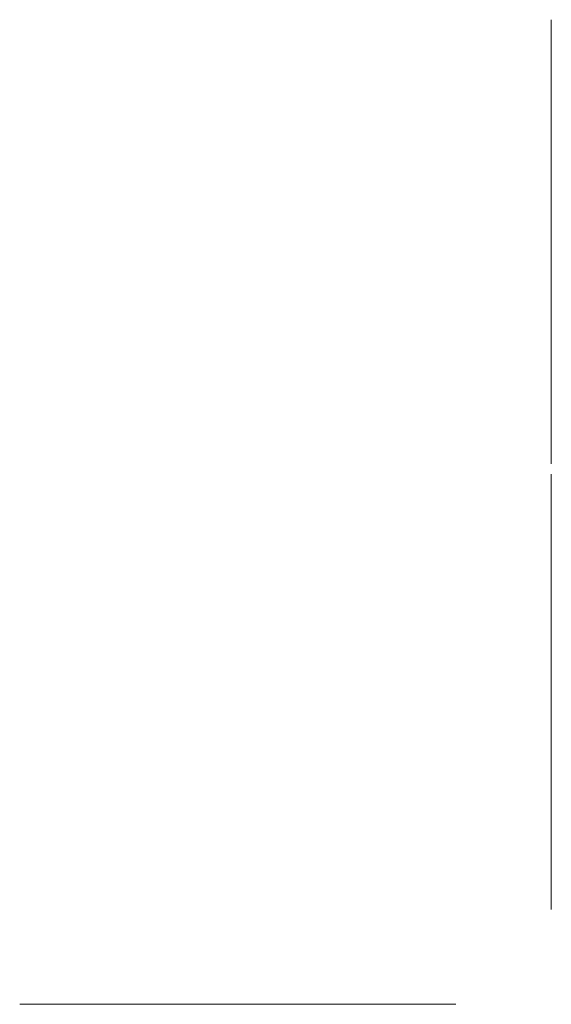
# Model space of a CAD drawing. Header units: millimetres. Extents: x -1234 to 1246, y -385 to 136.
# Tile 18 of 20: x 1106 to 1246, y -385 to -126. Entities that reach past the tile are written whole.
import ezdxf

# ---------------------------------------------------------------- set-up
doc = ezdxf.new("R2010")
doc.units = ezdxf.units.MM
doc.layers.add('PATTERN', color=254, linetype='Continuous', lineweight=0, true_color=0xbebebe)

msp = doc.modelspace()

# ---------------------------------------------------------------- linework, layer by layer
at = {"layer": 'PATTERN'}
for p, q in [((1245.88, -126.02, 574.84), (1245.88, -126.02, 626.7)), ((1245.88, -126.02, 455.44), (1245.88, -126.02, 507.3)), ((1245.88, -126.02, 336.03), (1245.88, -126.02, 387.9)), ((1245.88, -126.02, 631.29), (1245.88, -126.02, 683.15)), ((1245.88, -126.02, 511.89), (1245.88, -126.02, 563.75)), ((1245.88, -126.02, 392.49), (1245.88, -126.02, 444.35)), ((1245.88, -126.02, 275.18), (1245.88, -126.02, 324.95)), ((1245.88, -126.02, 694.24), (1245.88, -126.02, 746.02)), ((1245.88, -178.8, 627.62), (1245.88, -126.93, 627.62)), ((1245.88, -178.8, 508.22), (1245.88, -126.93, 508.22)), ((1245.88, -178.8, 388.81), (1245.88, -126.93, 388.81)), ((1245.88, -178.8, 630.37), (1245.88, -126.93, 630.37)), ((1245.88, -178.8, 510.97), (1245.88, -126.93, 510.97)), ((1245.88, -178.8, 391.57), (1245.88, -126.93, 391.57)), ((1245.88, -127.02, 274.17), (1245.88, -176.58, 274.17)), ((1245.88, -127.02, 747.02), (1245.88, -178.8, 747.02)), ((1245.88, -127.58, 693.59), (1245.88, -179.44, 745.45)), ((1245.88, -127.58, 574.19), (1245.88, -179.44, 626.05)), ((1245.88, -127.58, 454.79), (1245.88, -179.44, 506.65)), ((1245.88, -127.58, 335.39), (1245.88, -179.44, 387.25)), ((1245.88, -179.44, 631.94), (1245.88, -127.58, 683.8)), ((1245.88, -179.44, 512.54), (1245.88, -127.58, 564.4)), ((1245.88, -179.44, 393.14), (1245.88, -127.58, 445)), ((1245.88, -177.29, 275.89), (1245.88, -127.58, 325.6)), ((1245.88, -129.53, 691.64), (1245.88, -181.39, 743.5)), ((1245.88, -129.53, 572.24), (1245.88, -181.39, 624.1)), ((1245.88, -129.53, 452.84), (1245.88, -181.39, 504.7)), ((1245.88, -129.53, 333.44), (1245.88, -181.39, 385.3)), ((1245.88, -181.39, 633.89), (1245.88, -129.53, 685.75)), ((1245.88, -181.39, 514.49), (1245.88, -129.53, 566.35)), ((1245.88, -181.39, 395.09), (1245.88, -129.53, 446.95)), ((1245.88, -181.39, 275.68), (1245.88, -129.53, 327.55)), ((1245.88, -159.36, 690.07), (1245.88, -130.18, 690.07)), ((1245.88, -159.36, 570.67), (1245.88, -130.18, 570.67)), ((1245.88, -159.36, 451.27), (1245.88, -130.18, 451.27)), ((1245.88, -159.36, 331.87), (1245.88, -130.18, 331.87)), ((1245.88, -159.36, 687.32), (1245.88, -130.18, 687.32)), ((1245.88, -159.36, 567.92), (1245.88, -130.18, 567.92)), ((1245.88, -159.36, 448.52), (1245.88, -130.18, 448.52)), ((1245.88, -159.36, 329.11), (1245.88, -130.18, 329.11)), ((1245.88, -182.69, 713.03), (1245.88, -160.01, 690.34)), ((1245.88, -182.69, 593.63), (1245.88, -160.01, 570.94)), ((1245.88, -182.69, 474.22), (1245.88, -160.01, 451.54)), ((1245.88, -182.69, 354.82), (1245.88, -160.01, 332.14)), ((1245.88, -182.69, 664.37), (1245.88, -160.01, 687.05)), ((1245.88, -182.69, 544.96), (1245.88, -160.01, 567.65)), ((1245.88, -182.69, 425.56), (1245.88, -160.01, 448.25)), ((1245.88, -182.69, 306.16), (1245.88, -160.01, 328.84)), ((1245.88, -162.91, 689.35), (1245.88, -183.69, 710.13)), ((1245.88, -162.91, 569.94), (1245.88, -183.69, 590.73)), ((1245.88, -162.91, 450.54), (1245.88, -183.69, 471.33)), ((1245.88, -162.91, 331.14), (1245.88, -183.69, 351.92)), ((1245.88, -162.91, 688.05), (1245.88, -183.69, 667.26)), ((1245.88, -162.91, 568.65), (1245.88, -183.69, 547.86)), ((1245.88, -162.91, 449.24), (1245.88, -183.69, 428.46)), ((1245.88, -162.91, 329.84), (1245.88, -183.69, 309.06)), ((1245.88, -182.96, 713.68), (1245.88, -182.96, 742.85)), ((1245.88, -182.96, 594.28), (1245.88, -182.96, 623.45)), ((1245.88, -182.96, 474.87), (1245.88, -182.96, 504.05)), ((1245.88, -182.96, 355.47), (1245.88, -182.96, 384.65)), ((1245.88, -182.96, 634.54), (1245.88, -182.96, 663.72)), ((1245.88, -182.96, 515.14), (1245.88, -182.96, 544.31)), ((1245.88, -182.96, 395.74), (1245.88, -182.96, 424.91)), ((1245.88, -182.96, 276.33), (1245.88, -182.96, 305.51)), ((1245.88, -205.77, 689.35), (1245.88, -184.99, 710.13)), ((1245.88, -205.77, 569.94), (1245.88, -184.99, 590.73)), ((1245.88, -205.77, 450.54), (1245.88, -184.99, 471.33)), ((1245.88, -205.77, 331.14), (1245.88, -184.99, 351.92)), ((1245.88, -184.99, 667.26), (1245.88, -205.77, 688.05)), ((1245.88, -184.99, 547.86), (1245.88, -205.77, 568.65)), ((1245.88, -184.99, 428.46), (1245.88, -205.77, 449.24)), ((1245.88, -184.99, 309.06), (1245.88, -205.77, 329.84)), ((1245.88, -185.72, 713.68), (1245.88, -185.72, 742.85)), ((1245.88, -185.72, 594.28), (1245.88, -185.72, 623.45)), ((1245.88, -185.72, 474.87), (1245.88, -185.72, 504.05)), ((1245.88, -185.72, 355.47), (1245.88, -185.72, 384.65)), ((1245.88, -185.72, 634.54), (1245.88, -185.72, 663.72)), ((1245.88, -185.72, 515.14), (1245.88, -185.72, 544.31)), ((1245.88, -185.72, 395.74), (1245.88, -185.72, 424.91)), ((1245.88, -185.72, 276.33), (1245.88, -185.72, 305.51)), ((1245.88, -208.67, 687.05), (1245.88, -185.99, 664.37)), ((1245.88, -208.67, 567.65), (1245.88, -185.99, 544.96)), ((1245.88, -208.67, 448.25), (1245.88, -185.99, 425.56)), ((1245.88, -208.67, 328.84), (1245.88, -185.99, 306.16)), ((1245.88, -185.99, 713.03), (1245.88, -208.67, 690.34)), ((1245.88, -185.99, 593.63), (1245.88, -208.67, 570.94)), ((1245.88, -185.99, 474.22), (1245.88, -208.67, 451.54)), ((1245.88, -185.99, 354.82), (1245.88, -208.67, 332.14)), ((1245.88, -239.15, 691.64), (1245.88, -187.28, 743.5)), ((1245.88, -239.15, 572.24), (1245.88, -187.28, 624.1)), ((1245.88, -239.15, 452.84), (1245.88, -187.28, 504.7)), ((1245.88, -239.15, 333.44), (1245.88, -187.28, 385.3)), ((1245.88, -187.28, 633.89), (1245.88, -239.15, 685.75)), ((1245.88, -187.28, 514.49), (1245.88, -239.15, 566.35)), ((1245.88, -187.28, 395.09), (1245.88, -239.15, 446.95)), ((1245.88, -187.28, 275.68), (1245.88, -239.15, 327.55)), ((1245.88, -241.09, 693.59), (1245.88, -189.23, 745.45)), ((1245.88, -241.09, 574.19), (1245.88, -189.23, 626.05)), ((1245.88, -241.09, 454.79), (1245.88, -189.23, 506.65)), ((1245.88, -241.09, 335.39), (1245.88, -189.23, 387.25)), ((1245.88, -189.23, 631.94), (1245.88, -241.09, 683.8)), ((1245.88, -189.23, 512.54), (1245.88, -241.09, 564.4)), ((1245.88, -189.23, 393.14), (1245.88, -241.09, 445)), ((1245.88, -241.74, 627.62), (1245.88, -189.88, 627.62)), ((1245.88, -241.74, 508.22), (1245.88, -189.88, 508.22)), ((1245.88, -241.74, 388.81), (1245.88, -189.88, 388.81)), ((1245.88, -241.74, 630.37), (1245.88, -189.88, 630.37)), ((1245.88, -241.74, 510.97), (1245.88, -189.88, 510.97)), ((1245.88, -241.74, 391.57), (1245.88, -189.88, 391.57)), ((1245.88, -189.88, 747.02), (1245.88, -241.66, 747.02)), ((1245.88, -191.38, 275.89), (1245.88, -241.09, 325.6)), ((1245.88, -241.66, 274.17), (1245.88, -192.09, 274.17)), ((1245.88, -238.5, 687.32), (1245.88, -209.32, 687.32)), ((1245.88, -238.5, 567.92), (1245.88, -209.32, 567.92)), ((1245.88, -238.5, 448.52), (1245.88, -209.32, 448.52)), ((1245.88, -238.5, 329.11), (1245.88, -209.32, 329.11)), ((1245.88, -238.5, 690.07), (1245.88, -209.32, 690.07)), ((1245.88, -238.5, 570.67), (1245.88, -209.32, 570.67)), ((1245.88, -238.5, 451.27), (1245.88, -209.32, 451.27)), ((1245.88, -238.5, 331.87), (1245.88, -209.32, 331.87)), ((1245.88, -242.66, 574.84), (1245.88, -242.66, 626.7)), ((1245.88, -242.66, 455.44), (1245.88, -242.66, 507.3)), ((1245.88, -242.66, 336.03), (1245.88, -242.66, 387.9)), ((1245.88, -242.66, 631.29), (1245.88, -242.66, 683.15)), ((1245.88, -242.66, 511.89), (1245.88, -242.66, 563.75)), ((1245.88, -242.66, 392.49), (1245.88, -242.66, 444.35)), ((1245.88, -242.66, 275.18), (1245.88, -242.66, 324.95)), ((1245.88, -242.66, 746.02), (1245.88, -242.66, 694.24)), ((1245.88, -245.42, 574.84), (1245.88, -245.42, 626.7)), ((1245.88, -245.42, 455.44), (1245.88, -245.42, 507.3)), ((1245.88, -245.42, 336.03), (1245.88, -245.42, 387.9)), ((1245.88, -245.42, 631.29), (1245.88, -245.42, 683.15)), ((1245.88, -245.42, 511.89), (1245.88, -245.42, 563.75)), ((1245.88, -245.42, 392.49), (1245.88, -245.42, 444.35)), ((1245.88, -245.42, 275.18), (1245.88, -245.42, 324.95)), ((1245.88, -245.42, 694.24), (1245.88, -245.42, 746.02)), ((1245.88, -246.34, 627.62), (1245.88, -298.2, 627.62)), ((1245.88, -246.34, 508.22), (1245.88, -298.2, 508.22)), ((1245.88, -246.34, 388.81), (1245.88, -298.2, 388.81)), ((1245.88, -246.34, 630.37), (1245.88, -298.2, 630.37)), ((1245.88, -246.34, 510.97), (1245.88, -298.2, 510.97)), ((1245.88, -246.34, 391.57), (1245.88, -298.2, 391.57)), ((1245.88, -246.42, 274.17), (1245.88, -295.98, 274.17)), ((1245.88, -246.42, 747.02), (1245.88, -298.2, 747.02)), ((1245.88, -246.99, 693.59), (1245.88, -298.85, 745.45)), ((1245.88, -246.99, 574.19), (1245.88, -298.85, 626.05)), ((1245.88, -246.99, 454.79), (1245.88, -298.85, 506.65)), ((1245.88, -246.99, 335.39), (1245.88, -298.85, 387.25)), ((1245.88, -298.85, 631.94), (1245.88, -246.99, 683.8)), ((1245.88, -298.85, 512.54), (1245.88, -246.99, 564.4)), ((1245.88, -298.85, 393.14), (1245.88, -246.99, 445)), ((1245.88, -296.69, 275.89), (1245.88, -246.99, 325.6)), ((1245.88, -248.93, 691.64), (1245.88, -300.79, 743.5)), ((1245.88, -248.93, 572.24), (1245.88, -300.79, 624.1)), ((1245.88, -248.93, 452.84), (1245.88, -300.79, 504.7)), ((1245.88, -248.93, 333.44), (1245.88, -300.79, 385.3)), ((1245.88, -300.79, 633.89), (1245.88, -248.93, 685.75)), ((1245.88, -300.79, 514.49), (1245.88, -248.93, 566.35)), ((1245.88, -300.79, 395.09), (1245.88, -248.93, 446.95)), ((1245.88, -300.79, 275.68), (1245.88, -248.93, 327.55)), ((1245.88, -249.58, 687.32), (1245.88, -278.76, 687.32)), ((1245.88, -249.58, 567.92), (1245.88, -278.76, 567.92)), ((1245.88, -249.58, 448.52), (1245.88, -278.76, 448.52)), ((1245.88, -249.58, 329.11), (1245.88, -278.76, 329.11)), ((1245.88, -249.58, 690.07), (1245.88, -278.76, 690.07)), ((1245.88, -249.58, 570.67), (1245.88, -278.76, 570.67)), ((1245.88, -249.58, 451.27), (1245.88, -278.76, 451.27)), ((1245.88, -249.58, 331.87), (1245.88, -278.76, 331.87)), ((1245.88, -279.41, 687.05), (1245.88, -302.09, 664.37)), ((1245.88, -279.41, 567.65), (1245.88, -302.09, 544.96)), ((1245.88, -279.41, 448.25), (1245.88, -302.09, 425.56)), ((1245.88, -279.41, 328.84), (1245.88, -302.09, 306.16)), ((1245.88, -302.09, 713.03), (1245.88, -279.41, 690.34)), ((1245.88, -302.09, 593.63), (1245.88, -279.41, 570.94)), ((1245.88, -302.09, 474.22), (1245.88, -279.41, 451.54)), ((1245.88, -302.09, 354.82), (1245.88, -279.41, 332.14)), ((1245.88, -282.31, 689.35), (1245.88, -303.09, 710.13)), ((1245.88, -282.31, 569.94), (1245.88, -303.09, 590.73)), ((1245.88, -282.31, 450.54), (1245.88, -303.09, 471.33)), ((1245.88, -282.31, 331.14), (1245.88, -303.09, 351.92)), ((1245.88, -303.09, 667.26), (1245.88, -282.31, 688.05)), ((1245.88, -303.09, 547.86), (1245.88, -282.31, 568.65)), ((1245.88, -303.09, 428.46), (1245.88, -282.31, 449.24)), ((1245.88, -303.09, 309.06), (1245.88, -282.31, 329.84)), ((1245.88, -302.36, 713.68), (1245.88, -302.36, 742.85)), ((1245.88, -302.36, 594.28), (1245.88, -302.36, 623.45)), ((1245.88, -302.36, 474.87), (1245.88, -302.36, 504.05)), ((1245.88, -302.36, 355.47), (1245.88, -302.36, 384.65)), ((1245.88, -302.36, 634.54), (1245.88, -302.36, 663.72)), ((1245.88, -302.36, 515.14), (1245.88, -302.36, 544.31)), ((1245.88, -302.36, 395.74), (1245.88, -302.36, 424.91)), ((1245.88, -302.36, 276.33), (1245.88, -302.36, 305.51)), ((1245.88, -325.17, 689.35), (1245.88, -304.39, 710.13)), ((1245.88, -325.17, 569.94), (1245.88, -304.39, 590.73)), ((1245.88, -325.17, 450.54), (1245.88, -304.39, 471.33)), ((1245.88, -325.17, 331.14), (1245.88, -304.39, 351.92)), ((1245.88, -325.17, 688.05), (1245.88, -304.39, 667.26)), ((1245.88, -325.17, 568.65), (1245.88, -304.39, 547.86)), ((1245.88, -325.17, 449.24), (1245.88, -304.39, 428.46)), ((1245.88, -325.17, 329.84), (1245.88, -304.39, 309.06)), ((1245.88, -305.12, 713.68), (1245.88, -305.12, 742.85)), ((1245.88, -305.12, 594.28), (1245.88, -305.12, 623.45)), ((1245.88, -305.12, 474.87), (1245.88, -305.12, 504.05)), ((1245.88, -305.12, 355.47), (1245.88, -305.12, 384.65)), ((1245.88, -305.12, 634.54), (1245.88, -305.12, 663.72)), ((1245.88, -305.12, 515.14), (1245.88, -305.12, 544.31)), ((1245.88, -305.12, 395.74), (1245.88, -305.12, 424.91)), ((1245.88, -305.12, 276.53), (1245.88, -305.12, 305.51)), ((1245.88, -305.39, 713.03), (1245.88, -328.07, 690.34)), ((1245.88, -305.39, 593.63), (1245.88, -328.07, 570.94)), ((1245.88, -305.39, 474.22), (1245.88, -328.07, 451.54)), ((1245.88, -305.39, 354.82), (1245.88, -328.07, 332.14)), ((1245.88, -305.39, 664.37), (1245.88, -328.07, 687.05)), ((1245.88, -305.39, 544.96), (1245.88, -328.07, 567.65)), ((1245.88, -305.39, 425.56), (1245.88, -328.07, 448.25)), ((1245.88, -305.43, 306.2), (1245.88, -328.07, 328.84)), ((1245.88, -358.55, 691.64), (1245.88, -306.69, 743.5)), ((1245.88, -358.55, 572.24), (1245.88, -306.69, 624.1)), ((1245.88, -358.55, 452.84), (1245.88, -306.69, 504.7)), ((1245.88, -358.55, 333.44), (1245.88, -306.69, 385.3)), ((1245.88, -306.69, 633.89), (1245.88, -358.55, 685.75)), ((1245.88, -306.69, 514.49), (1245.88, -358.55, 566.35)), ((1245.88, -306.69, 395.09), (1245.88, -358.55, 446.95)), ((1245.88, -306.83, 275.82), (1245.88, -358.55, 327.55)), ((1245.88, -358.09, 696), (1245.88, -308.63, 745.45)), ((1245.88, -358.09, 576.59), (1245.88, -308.63, 626.05)), ((1245.88, -358.09, 457.19), (1245.88, -308.63, 506.65)), ((1245.88, -358.09, 337.79), (1245.88, -308.63, 387.25)), ((1245.88, -308.63, 631.94), (1245.88, -358.09, 681.4)), ((1245.88, -308.63, 512.54), (1245.88, -358.09, 562)), ((1245.88, -308.63, 393.14), (1245.88, -358.09, 442.59)), ((1245.88, -309.28, 627.62), (1245.88, -358.8, 627.62)), ((1245.88, -309.28, 508.22), (1245.88, -358.8, 508.22)), ((1245.88, -309.28, 388.81), (1245.88, -358.8, 388.81)), ((1245.88, -309.28, 510.97), (1245.88, -358.8, 510.97)), ((1245.88, -309.28, 391.57), (1245.88, -358.8, 391.57)), ((1245.88, -309.28, 630.37), (1245.88, -358.8, 630.37)), ((1245.88, -309.28, 747.02), (1245.88, -358.8, 747.02)), ((1245.88, -310.78, 275.88), (1245.88, -358.09, 323.19)), ((1245.88, -328.72, 690.07), (1245.88, -357.9, 690.07)), ((1245.88, -328.72, 570.67), (1245.88, -357.9, 570.67)), ((1245.88, -328.72, 451.27), (1245.88, -357.9, 451.27)), ((1245.88, -328.72, 331.87), (1245.88, -357.9, 331.87)), ((1245.88, -328.72, 687.32), (1245.88, -357.9, 687.32)), ((1245.88, -328.72, 567.92), (1245.88, -357.9, 567.92)), ((1245.88, -328.72, 448.52), (1245.88, -357.9, 448.52)), ((1245.88, -328.72, 329.11), (1245.88, -357.9, 329.11)), ((1245.88, -359.8, 322.48), (1245.88, -359.8, 275.17)), ((1245.88, -359.8, 631.38), (1245.88, -359.8, 680.69)), ((1245.88, -359.8, 577.3), (1245.88, -359.8, 626.62)), ((1245.88, -359.8, 511.97), (1245.88, -359.8, 561.29)), ((1245.88, -359.8, 457.9), (1245.88, -359.8, 507.21)), ((1245.88, -359.8, 392.57), (1245.88, -359.8, 441.89)), ((1245.88, -359.8, 338.5), (1245.88, -359.8, 387.81)), ((1245.88, -359.8, 746.02), (1245.88, -359.8, 696.7)), ((1106.17, -384.7, 327.64), (1106.14, -384.7, 277.87)), ((1106.21, -384.7, 390.58), (1106.18, -384.7, 338.72)), ((1106.22, -384.7, 395.22), (1106.25, -384.7, 447.08)), ((1106.26, -384.7, 458.17), (1106.29, -384.7, 507.94)), ((1106.33, -384.7, 562.52), (1106.29, -384.7, 512.75)), ((1106.37, -384.7, 625.46), (1106.33, -384.7, 573.6)), ((1106.37, -384.7, 630.1), (1106.4, -384.7, 681.96)), ((1106.41, -384.7, 693.05), (1106.44, -384.7, 742.82)), ((1107.13, -384.7, 391.5), (1159, -384.7, 391.47)), ((1107.14, -384.7, 394.3), (1159, -384.7, 394.27)), ((1107.15, -384.7, 276.86), (1156.71, -384.7, 276.83)), ((1107.28, -384.7, 626.38), (1159.15, -384.7, 626.35)), ((1107.29, -384.7, 508.94), (1156.86, -384.7, 508.91)), ((1107.29, -384.7, 629.18), (1159.15, -384.7, 629.15)), ((1107.3, -384.7, 511.74), (1156.86, -384.7, 511.71)), ((1107.45, -384.7, 743.82), (1157.01, -384.7, 743.79)), ((1107.74, -384.7, 328.28), (1157.42, -384.7, 278.54)), ((1159.64, -384.7, 389.9), (1107.75, -384.7, 338.07)), ((1159.65, -384.7, 395.84), (1107.82, -384.7, 447.73)), ((1107.83, -384.7, 457.52), (1157.57, -384.7, 507.2)), ((1107.89, -384.7, 563.16), (1157.57, -384.7, 513.42)), ((1159.79, -384.7, 624.78), (1107.9, -384.7, 572.95)), ((1159.8, -384.7, 630.72), (1107.97, -384.7, 682.61)), ((1107.98, -384.7, 692.4), (1157.72, -384.7, 742.08)), ((1109.69, -384.7, 330.23), (1161.52, -384.7, 278.34)), ((1161.59, -384.7, 387.95), (1109.7, -384.7, 336.12)), ((1161.6, -384.7, 397.78), (1109.77, -384.7, 449.68)), ((1109.77, -384.7, 455.57), (1161.67, -384.7, 507.4)), ((1109.84, -384.7, 565.11), (1161.67, -384.7, 513.22)), ((1161.74, -384.7, 622.83), (1109.85, -384.7, 571)), ((1161.75, -384.7, 632.66), (1109.92, -384.7, 684.56)), ((1109.92, -384.7, 690.45), (1161.82, -384.7, 742.28)), ((1110.34, -384.7, 331.8), (1139.52, -384.7, 331.78)), ((1110.34, -384.7, 334.55), (1139.52, -384.7, 334.54)), ((1110.42, -384.7, 454), (1139.6, -384.7, 453.98)), ((1110.42, -384.7, 451.25), (1139.6, -384.7, 451.23)), ((1110.49, -384.7, 566.68), (1139.67, -384.7, 566.66)), ((1110.5, -384.7, 569.43), (1139.67, -384.7, 569.41)), ((1110.57, -384.7, 688.88), (1139.75, -384.7, 688.86)), ((1110.57, -384.7, 686.12), (1139.75, -384.7, 686.11)), ((1162.84, -384.7, 308.81), (1140.17, -384.7, 331.51)), ((1140.17, -384.7, 334.8), (1162.87, -384.7, 357.47)), ((1162.95, -384.7, 476.92), (1140.25, -384.7, 454.25)), ((1140.25, -384.7, 450.96), (1162.92, -384.7, 428.26)), ((1162.99, -384.7, 543.69), (1140.32, -384.7, 566.39)), ((1140.32, -384.7, 569.68), (1163.02, -384.7, 592.35)), ((1163.1, -384.7, 711.8), (1140.4, -384.7, 689.13)), ((1140.4, -384.7, 685.84), (1163.07, -384.7, 663.14)), ((1163.87, -384.7, 354.57), (1143.07, -384.7, 333.81)), ((1143.07, -384.7, 332.51), (1163.84, -384.7, 311.71)), ((1163.91, -384.7, 431.16), (1143.15, -384.7, 451.95)), ((1143.15, -384.7, 453.25), (1163.94, -384.7, 474.02)), ((1164.02, -384.7, 589.45), (1143.22, -384.7, 568.68)), ((1143.22, -384.7, 567.39), (1163.99, -384.7, 546.59)), ((1164.07, -384.7, 666.04), (1143.3, -384.7, 686.83)), ((1143.3, -384.7, 688.13), (1164.09, -384.7, 708.9)), ((1163.11, -384.7, 308.16), (1163.09, -384.7, 278.99)), ((1163.16, -384.7, 387.3), (1163.14, -384.7, 358.12)), ((1163.17, -384.7, 398.43), (1163.18, -384.7, 427.61)), ((1163.22, -384.7, 477.57), (1163.23, -384.7, 506.75)), ((1163.26, -384.7, 543.04), (1163.24, -384.7, 513.86)), ((1163.31, -384.7, 622.18), (1163.29, -384.7, 593)), ((1163.32, -384.7, 633.31), (1163.34, -384.7, 662.49)), ((1163.37, -384.7, 712.45), (1163.39, -384.7, 741.63)), ((1185.93, -384.7, 332.48), (1165.14, -384.7, 311.71)), ((1185.93, -384.7, 333.78), (1165.16, -384.7, 354.57)), ((1186.01, -384.7, 451.93), (1165.21, -384.7, 431.16)), ((1186.01, -384.7, 453.22), (1165.24, -384.7, 474.02)), ((1186.08, -384.7, 567.36), (1165.29, -384.7, 546.59)), ((1186.08, -384.7, 568.66), (1165.32, -384.7, 589.45)), ((1186.16, -384.7, 686.8), (1165.36, -384.7, 666.03)), ((1186.16, -384.7, 688.1), (1165.39, -384.7, 708.9)), ((1165.86, -384.7, 308.16), (1165.85, -384.7, 287.9)), ((1165.91, -384.7, 387.3), (1165.89, -384.7, 358.12)), ((1165.92, -384.7, 398.43), (1165.94, -384.7, 427.61)), ((1165.97, -384.7, 477.57), (1165.99, -384.7, 506.43)), ((1166.01, -384.7, 543.04), (1166, -384.7, 514.18)), ((1166.06, -384.7, 622.18), (1166.05, -384.7, 593)), ((1166.07, -384.7, 633.31), (1166.09, -384.7, 662.49)), ((1166.12, -384.7, 712.45), (1166.14, -384.7, 732.7)), ((1166.13, -384.7, 308.81), (1188.83, -384.7, 331.48)), ((1166.16, -384.7, 357.47), (1188.83, -384.7, 334.77)), ((1166.21, -384.7, 428.26), (1188.91, -384.7, 450.93)), ((1166.24, -384.7, 476.92), (1188.91, -384.7, 454.22)), ((1166.28, -384.7, 543.69), (1188.98, -384.7, 566.36)), ((1166.31, -384.7, 592.35), (1188.98, -384.7, 569.65)), ((1166.36, -384.7, 663.13), (1189.06, -384.7, 685.81)), ((1166.39, -384.7, 711.8), (1189.06, -384.7, 689.1)), ((1175.56, -384.7, 286.97), (1166.77, -384.7, 286.98)), ((1175.85, -384.7, 733.62), (1167.06, -384.7, 733.63)), ((1167.48, -384.7, 387.95), (1219.31, -384.7, 336.05)), ((1167.49, -384.7, 397.78), (1219.38, -384.7, 449.61)), ((1167.63, -384.7, 622.83), (1219.46, -384.7, 570.93)), ((1167.64, -384.7, 632.66), (1219.53, -384.7, 684.49)), ((1167.7, -384.7, 507.14), (1219.26, -384.7, 455.51)), ((1167.7, -384.7, 513.47), (1219.33, -384.7, 565.03)), ((1169.43, -384.7, 389.89), (1218.85, -384.7, 340.41)), ((1169.44, -384.7, 395.83), (1218.92, -384.7, 445.25)), ((1169.58, -384.7, 624.77), (1219.01, -384.7, 575.29)), ((1169.59, -384.7, 630.71), (1219.07, -384.7, 680.13)), ((1218.94, -384.7, 459.85), (1169.96, -384.7, 508.89)), ((1169.96, -384.7, 508.89), (1220.68, -384.7, 508.83)), ((1169.96, -384.7, 511.71), (1220.68, -384.7, 511.71)), ((1219, -384.7, 560.69), (1169.96, -384.7, 511.71)), ((1170.08, -384.7, 394.26), (1219.6, -384.7, 394.23)), ((1170.08, -384.7, 391.46), (1219.6, -384.7, 391.43)), ((1170.23, -384.7, 626.34), (1219.75, -384.7, 626.31)), ((1170.23, -384.7, 629.14), (1219.75, -384.7, 629.11)), ((1176.22, -384.7, 287.24), (1219.18, -384.7, 330.15)), ((1176.5, -384.7, 733.35), (1219.41, -384.7, 690.39)), ((1218.85, -384.7, 325.81), (1181.67, -384.7, 288.68)), ((1219.09, -384.7, 694.73), (1181.95, -384.7, 731.91)), ((1182.37, -384.7, 286.97), (1219.53, -384.7, 286.95)), ((1182.66, -384.7, 733.62), (1219.82, -384.7, 733.59)), ((1189.48, -384.7, 334.5), (1218.66, -384.7, 334.49)), ((1189.48, -384.7, 331.75), (1218.53, -384.7, 331.73)), ((1189.56, -384.7, 451.19), (1218.73, -384.7, 451.18)), ((1189.56, -384.7, 453.95), (1218.61, -384.7, 453.93)), ((1189.63, -384.7, 569.38), (1218.81, -384.7, 569.36)), ((1189.63, -384.7, 566.63), (1218.68, -384.7, 566.61)), ((1189.71, -384.7, 686.07), (1218.89, -384.7, 686.06)), ((1189.71, -384.7, 688.83), (1218.76, -384.7, 688.81)), ((1220.53, -384.7, 287.95), (1220.56, -384.7, 325.1)), ((1220.6, -384.7, 390.43), (1220.57, -384.7, 341.12)), ((1220.6, -384.7, 395.23), (1220.63, -384.7, 444.54)), ((1220.68, -384.7, 508.83), (1220.64, -384.7, 460.55)), ((1220.68, -384.7, 511.71), (1220.71, -384.7, 559.98)), ((1220.75, -384.7, 625.3), (1220.72, -384.7, 576)), ((1220.75, -384.7, 630.11), (1220.79, -384.7, 679.42)), ((1220.82, -384.7, 732.59), (1220.8, -384.7, 695.43))]:
    msp.add_line(p, q, dxfattribs=at)
msp.add_lwpolyline([(1245.88, -358.8), (1245.88, -311.49)], dxfattribs=at)
at = {"layer": 'PATTERN', "extrusion": (-1, 0, 0)}
for centre, radius, start, end in [((126.93, 626.7, -1245.88), 0.918, 90, 180), ((126.93, 507.3, -1245.88), 0.918, 90, 180), ((126.93, 387.9, -1245.88), 0.918, 90, 180), ((126.93, 694.24, -1245.88), 0.918, 180, 315), ((126.93, 574.84, -1245.88), 0.918, 180, 315), ((126.93, 455.44, -1245.88), 0.918, 180, 315), ((126.93, 336.03, -1245.88), 0.918, 180, 315), ((126.93, 683.15, -1245.88), 0.918, 45, 180), ((126.93, 563.75, -1245.88), 0.918, 45, 180), ((126.93, 444.35, -1245.88), 0.918, 45, 180), ((126.93, 324.95, -1245.88), 0.918, 45, 180), ((126.93, 392.49, -1245.88), 0.919, 180, 270), ((126.93, 631.29, -1245.88), 0.919, 180, 270), ((126.93, 511.89, -1245.88), 0.919, 180, 270), ((127.02, 275.18, -1245.88), 1, 180, 270), ((130.18, 690.99, -1245.88), 0.918, 135, 270), ((130.18, 571.59, -1245.88), 0.918, 135, 270), ((130.18, 452.19, -1245.88), 0.918, 135, 270), ((130.18, 332.79, -1245.88), 0.918, 135, 270), ((130.18, 686.4, -1245.88), 0.918, 90, 225), ((130.18, 567, -1245.88), 0.918, 90, 225), ((130.18, 447.6, -1245.88), 0.918, 90, 225), ((130.18, 328.2, -1245.88), 0.918, 90, 225), ((159.36, 686.4, -1245.88), 0.918, 45, 90), ((159.36, 567, -1245.88), 0.918, 45, 90), ((159.36, 447.6, -1245.88), 0.918, 45, 90), ((159.36, 328.2, -1245.88), 0.918, 45, 90), ((159.36, 690.99, -1245.88), 0.918, 270, 315), ((159.36, 571.59, -1245.88), 0.918, 270, 315), ((159.36, 452.19, -1245.88), 0.918, 270, 315), ((159.36, 332.79, -1245.88), 0.918, 270, 315), ((163.56, 688.7, -1245.88), 0.918, 135, 225), ((163.56, 569.29, -1245.88), 0.918, 135, 225), ((163.56, 449.89, -1245.88), 0.918, 135, 225), ((163.56, 330.49, -1245.88), 0.918, 135, 225), ((176.58, 275.18, -1245.88), 1, 270, 45), ((178.8, 631.29, -1245.88), 0.918, 270, 45), ((178.8, 511.89, -1245.88), 0.918, 270, 45), ((178.8, 392.49, -1245.88), 0.918, 270, 45), ((178.8, 746.1, -1245.88), 0.918, 315, 90), ((178.8, 626.7, -1245.88), 0.918, 315, 90), ((178.8, 507.3, -1245.88), 0.918, 315, 90), ((178.8, 387.9, -1245.88), 0.918, 315, 90), ((182.04, 634.54, -1245.88), 0.918, 225, 0), ((182.04, 515.14, -1245.88), 0.918, 225, 0), ((182.04, 395.74, -1245.88), 0.918, 225, 0), ((182.04, 276.33, -1245.88), 0.918, 225, 0), ((182.04, 742.85, -1245.88), 0.918, 0, 135), ((182.04, 623.45, -1245.88), 0.918, 0, 135), ((182.04, 504.05, -1245.88), 0.918, 0, 135), ((182.04, 384.65, -1245.88), 0.918, 0, 135), ((182.04, 663.72, -1245.88), 0.918, 0, 45), ((182.04, 544.31, -1245.88), 0.918, 0, 45), ((182.04, 424.91, -1245.88), 0.918, 0, 45), ((182.04, 305.51, -1245.88), 0.918, 0, 45), ((182.04, 713.68, -1245.88), 0.918, 315, 360), ((182.04, 594.28, -1245.88), 0.918, 315, 360), ((182.04, 474.87, -1245.88), 0.918, 315, 360), ((182.04, 355.47, -1245.88), 0.918, 315, 360), ((184.34, 667.91, -1245.88), 0.918, 225, 315), ((184.34, 548.51, -1245.88), 0.918, 225, 315), ((184.34, 429.11, -1245.88), 0.918, 225, 315), ((184.34, 309.71, -1245.88), 0.918, 225, 315), ((184.34, 709.48, -1245.88), 0.918, 45, 135), ((184.34, 590.08, -1245.88), 0.918, 45, 135), ((184.34, 470.68, -1245.88), 0.918, 45, 135), ((184.34, 351.27, -1245.88), 0.918, 45, 135), ((186.63, 634.54, -1245.88), 0.918, 180, 315), ((186.63, 515.14, -1245.88), 0.918, 180, 315), ((186.63, 395.74, -1245.88), 0.918, 180, 315), ((186.63, 276.33, -1245.88), 0.918, 180, 315), ((186.63, 663.72, -1245.88), 0.918, 135, 180), ((186.63, 544.31, -1245.88), 0.918, 135, 180), ((186.63, 424.91, -1245.88), 0.918, 135, 180), ((186.63, 305.51, -1245.88), 0.918, 135, 180), ((186.63, 742.85, -1245.88), 0.918, 45, 180), ((186.63, 623.45, -1245.88), 0.918, 45, 180), ((186.63, 504.05, -1245.88), 0.918, 45, 180), ((186.63, 384.65, -1245.88), 0.918, 45, 180), ((186.63, 713.68, -1245.88), 0.918, 180, 225), ((186.63, 594.28, -1245.88), 0.918, 180, 225), ((186.63, 474.87, -1245.88), 0.918, 180, 225), ((186.63, 355.47, -1245.88), 0.918, 180, 225), ((189.88, 631.29, -1245.88), 0.918, 135, 270), ((189.88, 511.89, -1245.88), 0.918, 135, 270), ((189.88, 392.49, -1245.88), 0.918, 135, 270), ((189.88, 746.1, -1245.88), 0.918, 90, 225), ((189.88, 626.7, -1245.88), 0.918, 90, 225), ((189.88, 507.3, -1245.88), 0.918, 90, 225), ((189.88, 387.9, -1245.88), 0.918, 90, 225), ((192.09, 275.18, -1245.88), 1, 135, 270), ((205.12, 688.7, -1245.88), 0.918, 315, 45), ((205.12, 569.29, -1245.88), 0.918, 315, 45), ((205.12, 449.89, -1245.88), 0.918, 315, 45), ((205.12, 330.49, -1245.88), 0.918, 315, 45), ((209.32, 686.4, -1245.88), 0.918, 90, 135), ((209.32, 567, -1245.88), 0.918, 90, 135), ((209.32, 447.6, -1245.88), 0.918, 90, 135), ((209.32, 328.2, -1245.88), 0.918, 90, 135), ((209.32, 690.99, -1245.88), 0.918, 225, 270), ((209.32, 571.59, -1245.88), 0.918, 225, 270), ((209.32, 452.19, -1245.88), 0.918, 225, 270), ((209.32, 332.79, -1245.88), 0.918, 225, 270), ((238.5, 690.99, -1245.88), 0.918, 270, 45), ((238.5, 571.59, -1245.88), 0.918, 270, 45), ((238.5, 452.19, -1245.88), 0.918, 270, 45), ((238.5, 332.79, -1245.88), 0.918, 270, 45), ((238.5, 686.4, -1245.88), 0.918, 315, 90), ((238.5, 567, -1245.88), 0.918, 315, 90), ((238.5, 447.6, -1245.88), 0.918, 315, 90), ((238.5, 328.2, -1245.88), 0.918, 315, 90), ((241.74, 694.24, -1245.88), 0.918, 225, 0), ((241.74, 574.84, -1245.88), 0.918, 225, 0), ((241.74, 455.44, -1245.88), 0.918, 225, 0), ((241.74, 336.03, -1245.88), 0.918, 225, 0), ((241.74, 683.15, -1245.88), 0.918, 0, 135), ((241.74, 563.75, -1245.88), 0.918, 0, 135), ((241.74, 444.35, -1245.88), 0.918, 0, 135), ((241.74, 324.95, -1245.88), 0.918, 0, 135), ((241.66, 275.18, -1245.88), 1, 270, 0), ((241.74, 631.29, -1245.88), 0.919, 270, 0), ((241.74, 511.89, -1245.88), 0.919, 270, 0), ((241.74, 392.49, -1245.88), 0.919, 270, 0), ((241.74, 626.7, -1245.88), 0.918, 0, 90), ((241.74, 507.3, -1245.88), 0.918, 0, 90), ((241.74, 387.9, -1245.88), 0.918, 0, 90), ((246.34, 626.7, -1245.88), 0.918, 90, 180), ((246.34, 507.3, -1245.88), 0.918, 90, 180), ((246.34, 387.9, -1245.88), 0.918, 90, 180), ((246.34, 694.24, -1245.88), 0.918, 180, 315), ((246.34, 574.84, -1245.88), 0.918, 180, 315), ((246.34, 455.44, -1245.88), 0.918, 180, 315), ((246.34, 336.03, -1245.88), 0.918, 180, 315), ((246.34, 683.15, -1245.88), 0.918, 45, 180), ((246.34, 563.75, -1245.88), 0.918, 45, 180), ((246.34, 444.35, -1245.88), 0.918, 45, 180), ((246.34, 324.95, -1245.88), 0.918, 45, 180), ((246.34, 631.29, -1245.88), 0.919, 180, 270), ((246.34, 511.89, -1245.88), 0.919, 180, 270), ((246.34, 392.49, -1245.88), 0.919, 180, 270), ((246.42, 275.18, -1245.88), 1, 180, 270), ((249.58, 690.99, -1245.88), 0.918, 135, 270), ((249.58, 571.59, -1245.88), 0.918, 135, 270), ((249.58, 452.19, -1245.88), 0.918, 135, 270), ((249.58, 332.79, -1245.88), 0.918, 135, 270), ((249.58, 686.4, -1245.88), 0.918, 90, 225), ((249.58, 567, -1245.88), 0.918, 90, 225), ((249.58, 447.6, -1245.88), 0.918, 90, 225), ((249.58, 328.2, -1245.88), 0.918, 90, 225), ((278.76, 686.4, -1245.88), 0.918, 45, 90), ((278.76, 567, -1245.88), 0.918, 45, 90), ((278.76, 447.6, -1245.88), 0.918, 45, 90), ((278.76, 328.2, -1245.88), 0.918, 45, 90), ((278.76, 690.99, -1245.88), 0.918, 270, 315), ((278.76, 571.59, -1245.88), 0.918, 270, 315), ((278.76, 452.19, -1245.88), 0.918, 270, 315), ((278.76, 332.79, -1245.88), 0.918, 270, 315), ((282.96, 688.7, -1245.88), 0.918, 135, 225), ((282.96, 569.29, -1245.88), 0.918, 135, 225), ((282.96, 449.89, -1245.88), 0.918, 135, 225), ((282.96, 330.49, -1245.88), 0.918, 135, 225), ((295.98, 275.18, -1245.88), 1, 270, 45), ((298.2, 631.29, -1245.88), 0.918, 270, 45), ((298.2, 511.89, -1245.88), 0.918, 270, 45), ((298.2, 392.49, -1245.88), 0.918, 270, 45), ((298.2, 746.1, -1245.88), 0.918, 315, 90), ((298.2, 626.7, -1245.88), 0.918, 315, 90), ((298.2, 507.3, -1245.88), 0.918, 315, 90), ((298.2, 387.9, -1245.88), 0.918, 315, 90), ((301.44, 634.54, -1245.88), 0.918, 225, 0), ((301.44, 515.14, -1245.88), 0.918, 225, 0), ((301.44, 395.74, -1245.88), 0.918, 225, 0), ((301.44, 276.33, -1245.88), 0.918, 225, 0), ((301.44, 742.85, -1245.88), 0.918, 0, 135), ((301.44, 623.45, -1245.88), 0.918, 0, 135), ((301.44, 504.05, -1245.88), 0.918, 0, 135), ((301.44, 384.65, -1245.88), 0.918, 0, 135), ((301.44, 663.72, -1245.88), 0.918, 0, 45), ((301.44, 544.31, -1245.88), 0.918, 0, 45), ((301.44, 424.91, -1245.88), 0.918, 0, 45), ((301.44, 305.51, -1245.88), 0.918, 0, 45), ((301.44, 713.68, -1245.88), 0.918, 315, 360), ((301.44, 594.28, -1245.88), 0.918, 315, 360), ((301.44, 474.87, -1245.88), 0.918, 315, 360), ((301.44, 355.47, -1245.88), 0.918, 315, 360), ((303.74, 709.48, -1245.88), 0.918, 45, 135), ((303.74, 590.08, -1245.88), 0.918, 45, 135), ((303.74, 470.68, -1245.88), 0.918, 45, 135), ((303.74, 351.27, -1245.88), 0.918, 45, 135), ((303.74, 667.91, -1245.88), 0.918, 225, 315), ((303.74, 548.51, -1245.88), 0.918, 225, 315), ((303.74, 429.11, -1245.88), 0.918, 225, 315), ((303.74, 309.71, -1245.88), 0.918, 225, 315), ((306.04, 634.54, -1245.88), 0.918, 180, 315), ((306.04, 515.14, -1245.88), 0.918, 180, 315), ((306.04, 395.74, -1245.88), 0.918, 180, 315), ((306.04, 663.72, -1245.88), 0.918, 135, 180), ((306.04, 544.31, -1245.88), 0.918, 135, 180), ((306.04, 424.91, -1245.88), 0.918, 135, 180), ((306.04, 305.51, -1245.88), 0.918, 135, 180), ((306.04, 742.85, -1245.88), 0.918, 45, 180), ((306.04, 623.45, -1245.88), 0.918, 45, 180), ((306.04, 504.05, -1245.88), 0.918, 45, 180), ((306.04, 384.65, -1245.88), 0.918, 45, 180), ((306.04, 713.68, -1245.88), 0.918, 180, 225), ((306.04, 594.28, -1245.88), 0.918, 180, 225), ((306.04, 474.87, -1245.88), 0.918, 180, 225), ((306.04, 355.47, -1245.88), 0.918, 180, 225), ((306.12, 276.53, -1245.88), 1, 180, 315), ((306.12, 305.51, -1245.88), 1, 135, 180), ((309.28, 631.29, -1245.88), 0.918, 135, 270), ((309.28, 511.89, -1245.88), 0.918, 135, 270), ((309.28, 392.49, -1245.88), 0.918, 135, 270), ((309.28, 746.1, -1245.88), 0.918, 90, 225), ((309.28, 626.7, -1245.88), 0.918, 90, 225), ((309.28, 507.3, -1245.88), 0.918, 90, 225), ((309.28, 387.9, -1245.88), 0.918, 90, 225), ((324.52, 688.7, -1245.88), 0.918, 315, 45), ((324.52, 569.29, -1245.88), 0.918, 315, 45), ((324.52, 449.89, -1245.88), 0.918, 315, 45), ((324.52, 330.49, -1245.88), 0.918, 315, 45), ((328.72, 686.4, -1245.88), 0.918, 90, 135), ((328.72, 567, -1245.88), 0.918, 90, 135), ((328.72, 447.6, -1245.88), 0.918, 90, 135), ((328.72, 328.2, -1245.88), 0.918, 90, 135), ((328.72, 690.99, -1245.88), 0.918, 225, 270), ((328.72, 571.59, -1245.88), 0.918, 225, 270), ((328.72, 452.19, -1245.88), 0.918, 225, 270), ((328.72, 332.79, -1245.88), 0.918, 225, 270), ((357.9, 690.99, -1245.88), 0.918, 270, 45), ((357.9, 571.59, -1245.88), 0.918, 270, 45), ((357.9, 452.19, -1245.88), 0.918, 270, 45), ((357.9, 332.79, -1245.88), 0.918, 270, 45), ((357.9, 686.4, -1245.88), 0.918, 315, 90), ((357.9, 567, -1245.88), 0.918, 315, 90), ((357.9, 447.6, -1245.88), 0.918, 315, 90), ((357.9, 328.2, -1245.88), 0.918, 315, 90), ((358.8, 696.7, -1245.88), 1, 225, 0), ((358.8, 680.69, -1245.88), 1, 0, 135), ((358.8, 577.3, -1245.88), 1, 225, 0), ((358.8, 561.29, -1245.88), 1, 0, 135), ((358.8, 457.9, -1245.88), 1, 225, 0), ((358.8, 441.89, -1245.88), 1, 0, 135), ((358.8, 338.5, -1245.88), 1, 225, 0), ((358.8, 631.38, -1245.88), 1, 270, 0), ((358.8, 626.62, -1245.88), 1, 0, 90), ((358.8, 511.97, -1245.88), 1, 270, 0), ((358.8, 507.21, -1245.88), 1, 0, 90), ((358.8, 392.57, -1245.88), 1, 270, 0), ((358.8, 387.81, -1245.88), 1, 0, 90)]:
    msp.add_arc(centre, radius, start, end, dxfattribs=at)
at = {"layer": 'PATTERN', "extrusion": (1, 0, 0)}
for centre, start, end in [((-127.02, 746.02, 1245.88), 0, 90), ((-241.66, 746.02, 1245.88), 90, 180), ((-246.42, 746.02, 1245.88), 0, 90), ((-311.49, 275.17, 1245.88), 270, 45), ((-358.8, 322.48, 1245.88), 45, 180), ((-358.8, 275.17, 1245.88), 180, 270), ((-358.8, 746.02, 1245.88), 90, 180)]:
    msp.add_arc(centre, 1, start, end, dxfattribs=at)
at = {"layer": 'PATTERN', "extrusion": (0, 1, 0)}
for centre, radius, start, end in [((-1107.15, 277.87, -384.7), 1, 270.0368, 0.0368), ((-1107.09, 327.64, -384.7), 0.918, 0.0368, 135.0368), ((-1107.1, 338.72, -384.7), 0.918, 225.0368, 0.0368), ((-1107.13, 390.58, -384.7), 0.919, 0.0368, 90.0368), ((-1107.14, 395.22, -384.7), 0.919, 270.0368, 0.0368), ((-1107.17, 447.08, -384.7), 0.918, 0.0368, 135.0368), ((-1107.18, 458.17, -384.7), 0.918, 225.0368, 0.0368), ((-1107.29, 507.94, -384.7), 1, 0.0368, 90.0368), ((-1107.3, 512.75, -384.7), 1, 270.0368, 0.0368), ((-1107.25, 573.6, -384.7), 0.918, 225.0368, 0.0368), ((-1107.24, 562.51, -384.7), 0.918, 0.0368, 135.0368), ((-1107.28, 625.46, -384.7), 0.919, 0.0368, 90.0368), ((-1107.29, 630.1, -384.7), 0.919, 270.0368, 0.0368), ((-1107.32, 681.96, -384.7), 0.918, 0.0368, 135.0368), ((-1107.33, 693.05, -384.7), 0.918, 225.0368, 0.0368), ((-1107.44, 742.82, -384.7), 1, 0.0368, 90.0368), ((-1110.35, 335.47, -384.7), 0.918, 270.0368, 45.0368), ((-1110.34, 330.88, -384.7), 0.918, 315.0368, 90.0368), ((-1110.42, 450.33, -384.7), 0.918, 315.0368, 90.0368), ((-1110.42, 454.92, -384.7), 0.918, 270.0368, 45.0368), ((-1110.49, 565.76, -384.7), 0.918, 315.0368, 90.0368), ((-1110.5, 570.35, -384.7), 0.918, 270.0368, 45.0368), ((-1110.57, 685.21, -384.7), 0.918, 315.0368, 90.0368), ((-1110.57, 689.8, -384.7), 0.918, 270.0368, 45.0368), ((-1139.52, 330.86, -384.7), 0.918, 90.0368, 135.0368), ((-1139.52, 335.45, -384.7), 0.918, 225.0368, 270.0368), ((-1139.6, 454.9, -384.7), 0.918, 225.0368, 270.0368), ((-1139.6, 450.31, -384.7), 0.918, 90.0368, 135.0368), ((-1139.67, 565.74, -384.7), 0.918, 90.0368, 135.0368), ((-1139.67, 570.33, -384.7), 0.918, 225.0368, 270.0368), ((-1139.75, 689.78, -384.7), 0.918, 225.0368, 270.0368), ((-1139.75, 685.19, -384.7), 0.918, 90.0368, 135.0368), ((-1143.72, 333.16, -384.7), 0.918, 315.0368, 45.0368), ((-1143.8, 452.6, -384.7), 0.918, 315.0368, 45.0368), ((-1143.87, 568.03, -384.7), 0.918, 315.0368, 45.0368), ((-1143.95, 687.48, -384.7), 0.918, 315.0368, 45.0368), ((-1156.71, 277.83, -384.7), 1, 135.0368, 270.0368), ((-1156.86, 507.91, -384.7), 1, 90.0368, 225.0368), ((-1156.86, 512.71, -384.7), 1, 135.0368, 270.0368), ((-1157.01, 742.79, -384.7), 1, 90.0368, 225.0368), ((-1159, 395.19, -384.7), 0.918, 135.0368, 270.0368), ((-1158.99, 390.55, -384.7), 0.918, 90.0368, 225.0368), ((-1159.15, 625.43, -384.7), 0.918, 90.0368, 225.0368), ((-1159.15, 630.07, -384.7), 0.918, 135.0368, 270.0368), ((-1162.17, 278.99, -384.7), 0.918, 180.0368, 315.0368), ((-1162.24, 387.3, -384.7), 0.918, 45.0368, 180.0368), ((-1162.25, 398.43, -384.7), 0.918, 180.0368, 315.0368), ((-1162.32, 506.75, -384.7), 0.918, 45.0368, 180.0368), ((-1162.32, 513.87, -384.7), 0.918, 180.0368, 315.0368), ((-1162.39, 622.18, -384.7), 0.918, 45.0368, 180.0368), ((-1162.4, 633.31, -384.7), 0.918, 180.0368, 315.0368), ((-1162.47, 741.63, -384.7), 0.918, 45.0368, 180.0368), ((-1162.19, 308.16, -384.7), 0.918, 135.0368, 180.0368), ((-1162.22, 358.12, -384.7), 0.918, 180.0368, 225.0368), ((-1162.27, 427.61, -384.7), 0.918, 135.0368, 180.0368), ((-1162.3, 477.57, -384.7), 0.918, 180.0368, 225.0368), ((-1162.34, 543.04, -384.7), 0.918, 135.0368, 180.0368), ((-1162.37, 593, -384.7), 0.918, 180.0368, 225.0368), ((-1162.42, 662.49, -384.7), 0.918, 135.0368, 180.0368), ((-1162.45, 712.45, -384.7), 0.918, 180.0368, 225.0368), ((-1164.49, 312.36, -384.7), 0.918, 225.0368, 315.0368), ((-1164.51, 353.92, -384.7), 0.918, 45.0368, 135.0368), ((-1164.56, 431.81, -384.7), 0.918, 225.0368, 315.0368), ((-1164.59, 473.37, -384.7), 0.918, 45.0368, 135.0368), ((-1164.64, 547.24, -384.7), 0.918, 225.0368, 315.0368), ((-1164.67, 588.8, -384.7), 0.918, 45.0368, 135.0368), ((-1164.72, 666.68, -384.7), 0.918, 225.0368, 315.0368), ((-1164.74, 708.25, -384.7), 0.918, 45.0368, 135.0368), ((-1166.77, 287.9, -384.7), 0.923, 270.0368, 0.0368), ((-1166.78, 308.16, -384.7), 0.918, 0.0368, 45.0368), ((-1166.81, 358.12, -384.7), 0.918, 315.0368, 0.0368), ((-1166.83, 387.3, -384.7), 0.918, 0.0368, 135.0368), ((-1166.84, 398.43, -384.7), 0.918, 225.0368, 0.0368), ((-1166.86, 427.61, -384.7), 0.918, 0.0368, 45.0368), ((-1166.89, 477.57, -384.7), 0.918, 315.0368, 0.0368), ((-1166.99, 506.43, -384.7), 1, 0.0368, 135.0368), ((-1167, 514.18, -384.7), 1, 225.0368, 0.0368), ((-1166.93, 543.04, -384.7), 0.918, 0.0368, 45.0368), ((-1166.96, 593, -384.7), 0.918, 315.0368, 0.0368), ((-1166.98, 622.18, -384.7), 0.918, 0.0368, 135.0368), ((-1166.99, 633.31, -384.7), 0.918, 225.0368, 0.0368), ((-1167.01, 662.48, -384.7), 0.918, 0.0368, 45.0368), ((-1167.04, 712.45, -384.7), 0.918, 315.0368, 0.0368), ((-1167.06, 732.7, -384.7), 0.923, 0.0368, 90.0368), ((-1170.08, 395.18, -384.7), 0.918, 270.0368, 45.0368), ((-1170.08, 390.54, -384.7), 0.918, 315.0368, 90.0368), ((-1170.23, 625.42, -384.7), 0.918, 315.0368, 90.0368), ((-1170.24, 630.06, -384.7), 0.918, 270.0368, 45.0368), ((-1175.56, 287.9, -384.7), 0.923, 225.0368, 270.0368), ((-1175.85, 732.7, -384.7), 0.923, 90.0368, 135.0368), ((-1182.37, 287.97, -384.7), 1, 270.0368, 45.0368), ((-1182.66, 732.62, -384.7), 1, 315.0368, 90.0368), ((-1185.28, 333.13, -384.7), 0.918, 135.0368, 225.0368), ((-1185.36, 452.58, -384.7), 0.918, 135.0368, 225.0368), ((-1185.43, 568.01, -384.7), 0.918, 135.0368, 225.0368), ((-1185.51, 687.45, -384.7), 0.918, 135.0368, 225.0368), ((-1189.48, 330.83, -384.7), 0.918, 45.0368, 90.0368), ((-1189.48, 335.42, -384.7), 0.918, 270.0368, 315.0368), ((-1189.56, 454.87, -384.7), 0.918, 270.0368, 315.0368), ((-1189.56, 450.28, -384.7), 0.918, 45.0368, 90.0368), ((-1189.63, 565.71, -384.7), 0.918, 45.0368, 90.0368), ((-1189.63, 570.3, -384.7), 0.918, 270.0368, 315.0368), ((-1189.71, 689.75, -384.7), 0.918, 270.0368, 315.0368), ((-1189.71, 685.16, -384.7), 0.918, 45.0368, 90.0368), ((-1218.53, 330.81, -384.7), 0.923, 90.0368, 225.0368), ((-1218.61, 454.85, -384.7), 0.923, 135.0368, 270.0368), ((-1218.66, 335.4, -384.7), 0.918, 135.0368, 270.0368), ((-1218.68, 565.69, -384.7), 0.923, 90.0368, 225.0368), ((-1218.73, 450.26, -384.7), 0.918, 90.0368, 225.0368), ((-1218.76, 689.73, -384.7), 0.923, 135.0368, 270.0368), ((-1218.81, 570.28, -384.7), 0.918, 135.0368, 270.0368), ((-1219.56, 325.1, -384.7), 1, 45.0368, 180.0368), ((-1219.56, 341.12, -384.7), 1, 180.0368, 315.0368), ((-1218.88, 685.14, -384.7), 0.918, 90.0368, 225.0368), ((-1219.63, 444.54, -384.7), 1, 45.0368, 180.0368), ((-1219.64, 460.56, -384.7), 1, 180.0368, 315.0368), ((-1219.71, 559.98, -384.7), 1, 45.0368, 180.0368), ((-1219.72, 576, -384.7), 1, 180.0368, 315.0368), ((-1219.78, 679.42, -384.7), 1, 45.0368, 180.0368), ((-1219.8, 695.43, -384.7), 1, 180.0368, 315.0368), ((-1219.53, 287.95, -384.7), 1, 180.0368, 270.0368), ((-1219.6, 395.23, -384.7), 1, 180.0368, 270.0368), ((-1219.6, 390.43, -384.7), 1, 90.0368, 180.0368), ((-1219.75, 625.31, -384.7), 1, 90.0368, 180.0368), ((-1219.75, 630.11, -384.7), 1, 180.0368, 270.0368), ((-1219.82, 732.59, -384.7), 1, 90.0368, 180.0368)]:
    msp.add_arc(centre, radius, start, end, dxfattribs=at)

doc.saveas('drawing.dxf')
